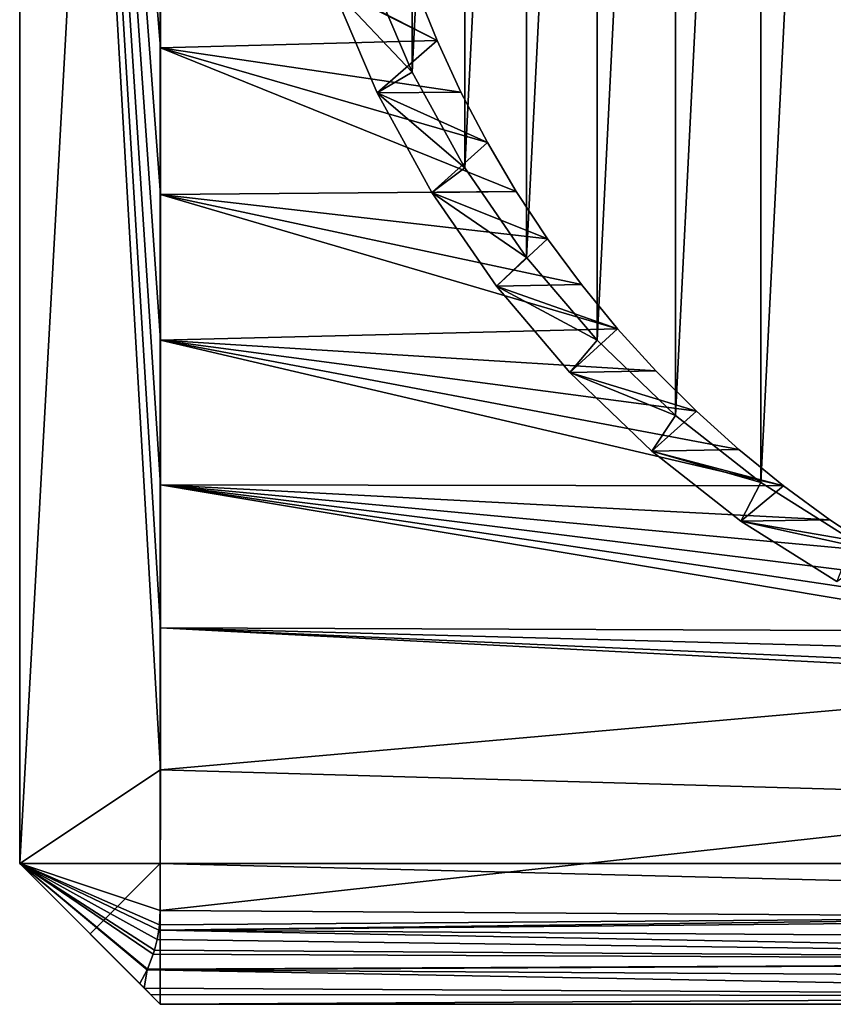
# Model space of a CAD drawing. Header units: metres. Extents: x -258 to 72, y -72 to 102.
# Tile 1 of 256: x -258 to -249, y -15 to -5. Entities that reach past the tile are written whole.
import ezdxf

# ---------------------------------------------------------------- set-up
doc = ezdxf.new("R2010")
doc.units = ezdxf.units.M
doc.layers.add('solid_FREESTAND_ASM_SW0005', color=7, linetype='CONTINUOUS')

msp = doc.modelspace()

# ---------------------------------------------------------------- linework, layer by layer
at = {"layer": 'solid_FREESTAND_ASM_SW0005'}
for points in [[(-258, -13.5, 44.299999), (-256.5, -13.5, 45.799999), (-256.5, 13.5, 45.799999)], [(-258, 13.5, 44.299999), (-258, -13.5, 44.299999), (-256.5, 13.5, 45.799999)], [(-258, 13.5, 44.299999), (-258, -13.5, 29.299999), (-258, -13.5, 44.299999)], [(-258, 13.5, 29.299999), (-258, -13.5, 29.299999), (-258, 13.5, 44.299999)], [(-256.499908, -12.500746, 27.799896), (-258, -13.5, 29.299999), (-258, 13.5, 29.299999)], [(-256.499817, -10.988165, 27.79981), (-256.499908, -12.500746, 27.799896), (-258, 13.5, 29.299999)], [(-256.499725, -9.462266, 27.799734), (-256.499817, -10.988165, 27.79981), (-258, 13.5, 29.299999)], [(-256.499664, -7.923049, 27.799671), (-256.499725, -9.462266, 27.799734), (-258, 13.5, 29.299999)], [(-256.499634, -6.370514, 27.79962), (-256.499664, -7.923049, 27.799671), (-258, 13.5, 29.299999)], [(-256.499573, -4.80466, 27.79958), (-256.499634, -6.370514, 27.79962), (-258, 13.5, 29.299999)], [(-256.499542, -3.213631, 27.799551), (-256.499573, -4.80466, 27.79958), (-258, 13.5, 29.299999)], [(-196.306244, -13.5, 45.799999), (-196.306244, 13.5, 45.799999), (-256.5, 13.5, 45.799999)], [(-196.306244, -13.5, 45.799999), (-256.5, 13.5, 45.799999), (-256.5, -13.5, 45.799999)], [(-250.094284, -9.43877, 20.206238), (-250.094284, 9.438774, 20.206238), (-249.115265, 10.05499, 20.068647)], [(-249.11528, -10.054988, 20.068647), (-250.094284, -9.43877, 20.206238), (-249.115265, 10.05499, 20.068647)], [(-251.0065, -8.725722, 20.334442), (-251.0065, 8.725725, 20.334442), (-250.094284, 9.438774, 20.206238)], [(-250.094284, -9.43877, 20.206238), (-251.0065, -8.725722, 20.334442), (-250.094284, 9.438774, 20.206238)], [(-251.842636, -7.923107, 20.451952), (-251.842636, 7.92311, 20.451952), (-251.0065, 8.725725, 20.334442)], [(-251.0065, -8.725722, 20.334442), (-251.842636, -7.923107, 20.451952), (-251.0065, 8.725725, 20.334442)], [(-252.59404, -7.039226, 20.557554), (-252.594025, 7.039228, 20.557554), (-251.842636, 7.92311, 20.451952)], [(-251.842636, -7.923107, 20.451952), (-252.59404, -7.039226, 20.557554), (-251.842636, 7.92311, 20.451952)], [(-253.253067, -6.083072, 20.650175), (-253.253052, 6.083074, 20.650175), (-252.594025, 7.039228, 20.557554)], [(-252.59404, -7.039226, 20.557554), (-253.253067, -6.083072, 20.650175), (-252.594025, 7.039228, 20.557554)], [(-253.812881, -5.064544, 20.728853), (-253.812881, 5.064546, 20.728853), (-253.253052, 6.083074, 20.650175)], [(-253.253067, -6.083072, 20.650175), (-253.812881, -5.064544, 20.728853), (-253.253052, 6.083074, 20.650175)], [(-253.812881, -5.064544, 20.728853), (-254.267822, -3.993995, 20.792791), (-253.812881, 5.064546, 20.728853)], [(-253.547775, -4.727216, 27.68026), (-256.499573, -4.80466, 27.79958), (-256.499542, -3.213631, 27.799551)], [(-253.773651, -4.164667, 27.685995), (-253.547775, -4.727216, 27.68026), (-256.499542, -3.213631, 27.799551)], [(-254.662552, -4.167652, 21.35318), (-254.267822, -3.993995, 20.792791), (-253.812881, -5.064544, 20.728853)], [(-254.662552, -4.167652, 21.35318), (-253.547775, -4.727216, 27.68026), (-253.773651, -4.164667, 27.685995)], [(-254.662552, -4.167652, 21.35318), (-254.187836, -5.284735, 21.286463), (-253.547775, -4.727216, 27.68026)], [(-254.662552, -4.167652, 21.35318), (-253.812881, -5.064544, 20.728853), (-254.187836, -5.284735, 21.286463)], [(-252.703842, -6.335191, 27.662209), (-256.499634, -6.370514, 27.79962), (-256.499573, -4.80466, 27.79958)], [(-253.547775, -4.727216, 27.68026), (-253.293762, -5.277301, 27.674286), (-256.499573, -4.80466, 27.79958)], [(-253.012238, -5.813688, 27.668222), (-252.703842, -6.335191, 27.662209), (-256.499573, -4.80466, 27.79958)], [(-253.293762, -5.277301, 27.674286), (-253.012238, -5.813688, 27.668222), (-256.499573, -4.80466, 27.79958)], [(-254.187836, -5.284735, 21.286463), (-253.293762, -5.277301, 27.674286), (-253.547775, -4.727216, 27.68026)], [(-254.187836, -5.284735, 21.286463), (-253.812881, -5.064544, 20.728853), (-253.253067, -6.083072, 20.650175)], [(-254.187836, -5.284735, 21.286463), (-253.012238, -5.813688, 27.668222), (-253.293762, -5.277301, 27.674286)], [(-254.187836, -5.284735, 21.286463), (-253.603668, -6.347557, 21.204363), (-253.012238, -5.813688, 27.668222)], [(-254.187836, -5.284735, 21.286463), (-253.253067, -6.083072, 20.650175), (-253.603668, -6.347557, 21.204363)], [(-253.603668, -6.347557, 21.204363), (-252.703842, -6.335191, 27.662209), (-253.012238, -5.813688, 27.668222)], [(-253.603668, -6.347557, 21.204363), (-253.253067, -6.083072, 20.650175), (-252.59404, -7.039226, 20.557554)], [(-251.624298, -7.798963, 27.645658), (-256.499664, -7.923049, 27.799671), (-256.499634, -6.370514, 27.79962)], [(-252.703842, -6.335191, 27.662209), (-252.369247, -6.840656, 27.656372), (-256.499634, -6.370514, 27.79962)], [(-252.009155, -7.328954, 27.650824), (-251.624298, -7.798963, 27.645658), (-256.499634, -6.370514, 27.79962)], [(-252.369247, -6.840656, 27.656372), (-252.009155, -7.328954, 27.650824), (-256.499634, -6.370514, 27.79962)], [(-253.603668, -6.347557, 21.204363), (-252.369247, -6.840656, 27.656372), (-252.703842, -6.335191, 27.662209)], [(-253.603668, -6.347557, 21.204363), (-252.915985, -7.345275, 21.107718), (-252.369247, -6.840656, 27.656372)], [(-253.603668, -6.347557, 21.204363), (-252.59404, -7.039226, 20.557554), (-252.915985, -7.345275, 21.107718)], [(-252.915985, -7.345275, 21.107718), (-252.009155, -7.328954, 27.650824), (-252.369247, -6.840656, 27.656372)], [(-252.915985, -7.345275, 21.107718), (-252.59404, -7.039226, 20.557554), (-251.842636, -7.923107, 20.451952)], [(-252.915985, -7.345275, 21.107718), (-251.624298, -7.798963, 27.645658), (-252.009155, -7.328954, 27.650824)], [(-252.915985, -7.345275, 21.107718), (-252.131912, -8.267593, 20.997522), (-251.624298, -7.798963, 27.645658)], [(-252.915985, -7.345275, 21.107718), (-251.842636, -7.923107, 20.451952), (-252.131912, -8.267593, 20.997522)], [(-251.624298, -7.798963, 27.645658), (-251.215515, -8.249562, 27.640945), (-256.499664, -7.923049, 27.799671)], [(-252.131912, -8.267593, 20.997522), (-251.215515, -8.249562, 27.640945), (-251.624298, -7.798963, 27.645658)], [(-249.854584, -9.47369, 27.629862), (-256.499725, -9.462266, 27.799734), (-256.499664, -7.923049, 27.799671)], [(-250.329651, -9.088052, 27.633039), (-249.854584, -9.47369, 27.629862), (-256.499664, -7.923049, 27.799671)], [(-250.783646, -8.679634, 27.636732), (-250.329651, -9.088052, 27.633039), (-256.499664, -7.923049, 27.799671)], [(-251.215515, -8.249562, 27.640945), (-250.783646, -8.679634, 27.636732), (-256.499664, -7.923049, 27.799671)], [(-252.131912, -8.267593, 20.997522), (-251.842636, -7.923107, 20.451952), (-251.0065, -8.725722, 20.334442)], [(-252.131912, -8.267593, 20.997522), (-250.783646, -8.679634, 27.636732), (-251.215515, -8.249562, 27.640945)], [(-252.131912, -8.267593, 20.997522), (-251.25943, -9.1051, 20.874903), (-250.783646, -8.679634, 27.636732)], [(-252.131912, -8.267593, 20.997522), (-251.0065, -8.725722, 20.334442), (-251.25943, -9.1051, 20.874903)], [(-251.25943, -9.1051, 20.874903), (-250.329651, -9.088052, 27.633039), (-250.783646, -8.679634, 27.636732)], [(-251.25943, -9.1051, 20.874903), (-251.0065, -8.725722, 20.334442), (-250.094284, -9.43877, 20.206238)], [(-251.25943, -9.1051, 20.874903), (-249.854584, -9.47369, 27.629862), (-250.329651, -9.088052, 27.633039)], [(-251.25943, -9.1051, 20.874903), (-250.307541, -9.849154, 20.741125), (-249.854584, -9.47369, 27.629862)], [(-251.25943, -9.1051, 20.874903), (-250.094284, -9.43877, 20.206238), (-250.307541, -9.849154, 20.741125)], [(-250.307541, -9.849154, 20.741125), (-250.094284, -9.43877, 20.206238), (-249.11528, -10.054988, 20.068647)], [(-247.208252, -11.022727, 27.6194), (-256.499817, -10.988165, 27.79981), (-256.499725, -9.462266, 27.799734)], [(-247.768814, -10.766784, 27.621126), (-247.208252, -11.022727, 27.6194), (-256.499725, -9.462266, 27.799734)], [(-248.315292, -10.482986, 27.622902), (-247.768814, -10.766784, 27.621126), (-256.499725, -9.462266, 27.799734)], [(-248.846069, -10.172215, 27.624872), (-248.315292, -10.482986, 27.622902), (-256.499725, -9.462266, 27.799734)], [(-249.359634, -9.835439, 27.627161), (-248.846069, -10.172215, 27.624872), (-256.499725, -9.462266, 27.799734)], [(-249.854584, -9.47369, 27.629862), (-249.359634, -9.835439, 27.627161), (-256.499725, -9.462266, 27.799734)], [(-250.307541, -9.849154, 20.741125), (-249.359634, -9.835439, 27.627161), (-249.854584, -9.47369, 27.629862)], [(-250.307541, -9.849154, 20.741125), (-248.846069, -10.172215, 27.624872), (-249.359634, -9.835439, 27.627161)], [(-250.307541, -9.849154, 20.741125), (-249.28598, -10.492161, 20.597551), (-248.846069, -10.172215, 27.624872)], [(-250.307541, -9.849154, 20.741125), (-249.11528, -10.054988, 20.068647), (-249.28598, -10.492161, 20.597551)], [(-245.70639, -11.550009, 27.613888), (-256.499908, -12.500746, 27.799896), (-256.499817, -10.988165, 27.79981)], [(-246.051651, -11.448068, 27.615381), (-245.70639, -11.550009, 27.613888), (-256.499817, -10.988165, 27.79981)], [(-246.635284, -11.250041, 27.617548), (-246.051651, -11.448068, 27.615381), (-256.499817, -10.988165, 27.79981)], [(-247.208252, -11.022727, 27.6194), (-246.635284, -11.250041, 27.617548), (-256.499817, -10.988165, 27.79981)], [(-245.70639, -11.550009, 27.613888), (-245.702621, -12.811649, 27.673697), (-256.499908, -12.500746, 27.799896)], [(-256.499908, -12.500746, 27.799896), (-256.5, -14.000008, 27.799995), (-258, -13.5, 29.299999)], [(-245.702621, -12.811649, 27.673697), (-256.5, -14.000008, 27.799995), (-256.499908, -12.500746, 27.799896)], [(-245.702621, -12.811649, 27.673697), (-245.681946, -14.070185, 27.735641), (-256.5, -14.000008, 27.799995)], [(-258, -13.5, 29.299999), (-256.5, -15, 28.181974), (-256.5, -15, 44.299999)], [(-258, -13.5, 29.299999), (-256.720062, -14.779942, 28.02006), (-256.5, -15, 28.181974)], [(-258, -13.5, 44.299999), (-256.5, -15, 44.299999), (-257.25, -14.25, 45.049999)], [(-258, -13.5, 44.299999), (-258, -13.5, 29.299999), (-256.5, -15, 44.299999)], [(-258, -13.5, 44.299999), (-257.25, -14.25, 45.049999), (-256.5, -13.5, 45.799999)], [(-256.640991, -14.633054, 27.940992), (-256.720062, -14.779942, 28.02006), (-258, -13.5, 29.299999)], [(-256.636841, -14.624111, 27.936842), (-256.640991, -14.633054, 27.940992), (-258, -13.5, 29.299999)], [(-256.575104, -14.467257, 27.875092), (-256.636841, -14.624111, 27.936842), (-258, -13.5, 29.299999)], [(-256.561737, -14.424685, 27.86175), (-256.575104, -14.467257, 27.875092), (-258, -13.5, 29.299999)], [(-256.532684, -14.31056, 27.832699), (-256.561737, -14.424685, 27.86175), (-258, -13.5, 29.299999)], [(-256.514648, -14.208467, 27.814644), (-256.532684, -14.31056, 27.832699), (-258, -13.5, 29.299999)], [(-256.507996, -14.154282, 27.808001), (-256.514648, -14.208467, 27.814644), (-258, -13.5, 29.299999)], [(-256.5, -14.000008, 27.799995), (-256.507996, -14.154282, 27.808001), (-258, -13.5, 29.299999)], [(-256.5, -13.5, 45.799999), (-257.25, -14.25, 45.049999), (-256.5, -15, 44.299999)], [(-256.5, -13.5, 45.799999), (-256.5, -15, 44.299999), (-196.306244, -15, 44.299999)], [(-196.306244, -13.5, 45.799999), (-256.5, -13.5, 45.799999), (-196.306244, -15, 44.299999)], [(-245.681946, -14.070185, 27.735641), (-256.507996, -14.154282, 27.808001), (-256.5, -14.000008, 27.799995)], [(-245.681946, -14.070185, 27.735641), (-256.514648, -14.208467, 27.814644), (-256.507996, -14.154282, 27.808001)], [(-245.681946, -14.070185, 27.735641), (-243.454361, -14.086538, 27.722889), (-256.514648, -14.208467, 27.814644)], [(-243.454361, -14.086538, 27.722889), (-237.255844, -14.341846, 27.721972), (-256.514648, -14.208467, 27.814644)], [(-239.055115, -14.541406, 27.794621), (-256.532684, -14.31056, 27.832699), (-256.514648, -14.208467, 27.814644)], [(-237.255844, -14.341846, 27.721972), (-239.055115, -14.541406, 27.794621), (-256.514648, -14.208467, 27.814644)], [(-239.055115, -14.541406, 27.794621), (-256.561737, -14.424685, 27.86175), (-256.532684, -14.31056, 27.832699)], [(-239.055115, -14.541406, 27.794621), (-256.636841, -14.624111, 27.936842), (-256.575104, -14.467257, 27.875092)], [(-239.055115, -14.541406, 27.794621), (-256.575104, -14.467257, 27.875092), (-256.561737, -14.424685, 27.86175)], [(-239.055115, -14.541406, 27.794621), (-256.640991, -14.633054, 27.940992), (-256.636841, -14.624111, 27.936842)], [(-239.055115, -14.541406, 27.794621), (-236.843719, -14.756759, 27.884869), (-256.640991, -14.633054, 27.940992)], [(-256.640991, -14.633054, 27.940992), (-256.672882, -14.827108, 28.049707), (-256.720062, -14.779942, 28.02006)], [(-241.424408, -14.9136, 28.018318), (-256.672882, -14.827108, 28.049707), (-256.640991, -14.633054, 27.940992)], [(-236.843719, -14.756759, 27.884869), (-241.424408, -14.9136, 28.018318), (-256.640991, -14.633054, 27.940992)], [(-256.720062, -14.779942, 28.02006), (-256.672882, -14.827108, 28.049707), (-256.5, -15, 28.181974)], [(-256.672882, -14.827108, 28.049707), (-256.604462, -14.895546, 28.097315), (-256.5, -15, 28.181974)], [(-241.424408, -14.9136, 28.018318), (-256.604462, -14.895546, 28.097315), (-256.672882, -14.827108, 28.049707)], [(-241.424408, -14.9136, 28.018318), (-256.5, -15, 28.181974), (-256.604462, -14.895546, 28.097315)], [(-241.424408, -14.9136, 28.018318), (-238.337006, -15, 28.070732), (-256.5, -15, 28.181974)], [(-256.5, -15, 44.299999), (-199.878113, -15, 27.836292), (-197.278198, -15, 27.820492)], [(-196.306244, -15, 44.299999), (-256.5, -15, 44.299999), (-197.278198, -15, 27.820492)], [(-256.5, -15, 44.299999), (-219.459229, -15, 27.955559), (-199.878113, -15, 27.836292)], [(-256.5, -15, 44.299999), (-226.256439, -15, 27.996979), (-219.459229, -15, 27.955559)], [(-256.5, -15, 44.299999), (-238.337006, -15, 28.070732), (-226.256439, -15, 27.996979)], [(-256.5, -15, 44.299999), (-256.5, -15, 28.181974), (-238.337006, -15, 28.070732)]]:
    msp.add_3dface(points, dxfattribs=at)

doc.saveas('drawing.dxf')
